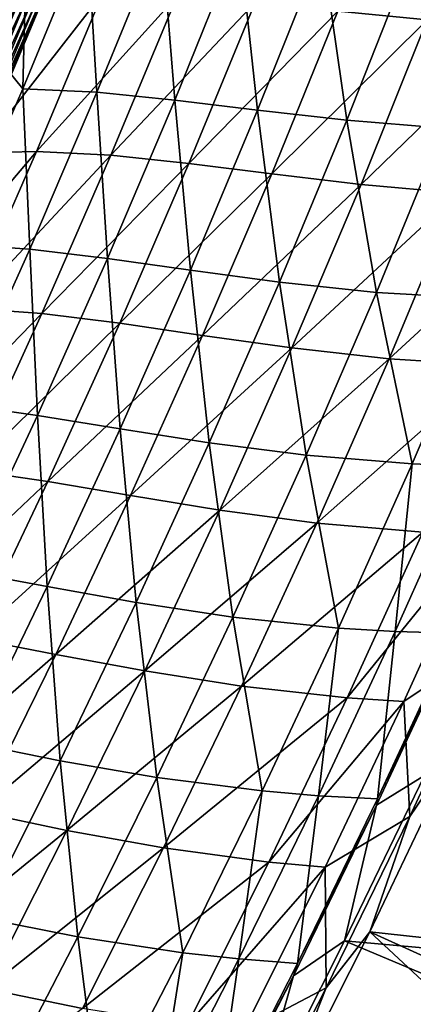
# Model space of a CAD drawing. Header units: metres. Extents: x 0 to 1400, y -1400 to 0.
# Tile 247 of 256: x 1220 to 1252, y -838 to -759. Entities that reach past the tile are written whole.
import ezdxf

# ---------------------------------------------------------------- set-up
doc = ezdxf.new("R2010")
doc.units = ezdxf.units.M

msp = doc.modelspace()

# ---------------------------------------------------------------- linework, layer by layer
at = {"layer": 'None'}
for points in [[(1209.983765, -766.05072, -488.376678), (1219.724365, -742.248291, -488.395538), (1220.680298, -742.621155, -486.971832)], [(1220.680298, -742.621155, -486.971832), (1210.925903, -766.45636, -486.951385), (1209.983765, -766.05072, -488.376678)], [(1210.925903, -766.45636, -486.951385), (1220.680298, -742.621155, -486.971832), (1216.795166, -754.947693, -485.491028)], [(1258.07373, -745.274536, -200.334), (1252.970703, -758.696655, -200.337357), (1245.737305, -757.997131, -256.282013)], [(1225.418579, -751.615234, -423.82309), (1220.518677, -752.298401, -468.729492), (1220.209473, -764.28479, -423.825287)], [(1226.227417, -764.563477, -367.866211), (1225.418579, -751.615234, -423.82309), (1220.209473, -764.28479, -423.825287)], [(1226.227417, -764.563477, -367.866211), (1231.442139, -751.784058, -367.864258), (1225.418579, -751.615234, -423.82309)], [(1232.530273, -765.193787, -311.888519), (1231.442139, -751.784058, -367.864258), (1226.227417, -764.563477, -367.866211)], [(1232.530273, -765.193787, -311.888519), (1237.745239, -752.288879, -311.886688), (1231.442139, -751.784058, -367.864258)], [(1220.518677, -752.298401, -468.729492), (1217.15686, -760.503296, -468.71756), (1220.209473, -764.28479, -423.825287)], [(1218.872803, -756.105225, -470.310699), (1217.15686, -760.503296, -468.71756), (1220.518677, -752.298401, -468.729492)], [(1239.235352, -766.003479, -255.906555), (1237.745239, -752.288879, -311.886688), (1232.530273, -765.193787, -311.888519)], [(1239.235352, -766.003479, -255.906555), (1244.447632, -752.957825, -255.904892), (1237.745239, -752.288879, -311.886688)], [(1246.459473, -766.819946, -199.938797), (1244.447632, -752.957825, -255.904892), (1239.235352, -766.003479, -255.906555)], [(1246.459473, -766.819946, -199.938797), (1251.668701, -753.618591, -199.937271), (1244.447632, -752.957825, -255.904892)], [(1254.318481, -767.470337, -144.006454), (1251.668701, -753.618591, -199.937271), (1246.459473, -766.819946, -199.938797)], [(1254.318481, -767.470337, -144.006454), (1259.526611, -754.098877, -144.005142), (1251.668701, -753.618591, -199.937271)], [(1220.240967, -756.361328, -477.550323), (1214.679077, -768.071899, -479.190521), (1219.689331, -756.135071, -479.204895)], [(1214.679077, -768.071899, -479.190521), (1220.240967, -756.361328, -477.550323), (1215.226318, -768.307434, -477.535126)], [(1215.226318, -768.307434, -477.535126), (1220.240967, -756.361328, -477.550323), (1220.72168, -756.558472, -475.870911)], [(1220.72168, -756.558472, -475.870911), (1215.703003, -768.512573, -475.85495), (1215.226318, -768.307434, -477.535126)], [(1215.703003, -768.512573, -475.85495), (1220.72168, -756.558472, -475.870911), (1221.130493, -756.726074, -474.17099)], [(1216.108398, -768.686951, -474.154236), (1215.703003, -768.512573, -475.85495), (1221.130493, -756.726074, -474.17099)], [(1216.108398, -768.686951, -474.154236), (1221.130493, -756.726074, -474.17099), (1221.466431, -756.86377, -472.454803)], [(1221.936768, -756.74939, -469.003052), (1226.682739, -756.55835, -424.104584), (1216.608521, -769.461731, -468.98288)], [(1226.682739, -756.55835, -424.104584), (1221.333252, -769.345825, -424.105255), (1216.608521, -769.461731, -468.98288)], [(1221.936768, -756.74939, -469.003052), (1216.608521, -769.461731, -468.98288), (1221.728516, -756.97113, -470.726654)], [(1221.333252, -769.345825, -424.105255), (1226.682739, -756.55835, -424.104584), (1232.709839, -756.755981, -368.19162)], [(1227.353271, -769.654724, -368.193726), (1221.333252, -769.345825, -424.105255), (1232.709839, -756.755981, -368.19162)], [(1232.709839, -756.755981, -368.19162), (1239.022339, -757.292908, -312.243866), (1227.353271, -769.654724, -368.193726)], [(1216.441284, -768.830139, -472.437317), (1216.108398, -768.686951, -474.154236), (1221.466431, -756.86377, -472.454803)], [(1221.466431, -756.86377, -472.454803), (1221.728516, -756.97113, -470.726654), (1216.441284, -768.830139, -472.437317)], [(1221.728516, -756.97113, -470.726654), (1216.700806, -768.941711, -470.708466), (1216.441284, -768.830139, -472.437317)], [(1221.728516, -756.97113, -470.726654), (1216.608521, -769.461731, -468.98288), (1216.700806, -768.941711, -470.708466)], [(1239.022339, -757.292908, -312.243866), (1233.664185, -770.318237, -312.246552), (1227.353271, -769.654724, -368.193726)], [(1233.664185, -770.318237, -312.246552), (1239.022339, -757.292908, -312.243866), (1245.737305, -757.997131, -256.282013)], [(1240.380859, -771.164429, -256.284637), (1233.664185, -770.318237, -312.246552), (1245.737305, -757.997131, -256.282013)], [(1245.737305, -757.997131, -256.282013), (1252.970703, -758.696655, -200.337357), (1240.380859, -771.164429, -256.284637)], [(1252.970703, -758.696655, -200.337357), (1247.616211, -772.020935, -200.339798), (1240.380859, -771.164429, -256.284637)], [(1252.970703, -758.696655, -200.337357), (1260.838257, -759.218811, -144.433273), (1247.616211, -772.020935, -200.339798)], [(1260.838257, -759.218811, -144.433273), (1255.483521, -772.714966, -144.435211), (1247.616211, -772.020935, -200.339798)], [(1220.209473, -764.28479, -423.825287), (1217.15686, -760.503296, -468.71756), (1214.774536, -776.849854, -423.826935)], [(1220.782837, -777.241394, -367.867371), (1220.209473, -764.28479, -423.825287), (1214.774536, -776.849854, -423.826935)], [(1220.782837, -777.241394, -367.867371), (1226.227417, -764.563477, -367.866211), (1220.209473, -764.28479, -423.825287)], [(1227.081665, -777.999573, -311.889343), (1226.227417, -764.563477, -367.866211), (1220.782837, -777.241394, -367.867371)], [(1227.081665, -777.999573, -311.889343), (1232.530273, -765.193787, -311.888519), (1226.227417, -764.563477, -367.866211)], [(1233.785645, -778.952148, -255.907166), (1232.530273, -765.193787, -311.888519), (1227.081665, -777.999573, -311.889343)], [(1233.785645, -778.952148, -255.907166), (1239.235352, -766.003479, -255.906555), (1232.530273, -765.193787, -311.888519)], [(1241.008789, -779.926514, -199.939331), (1239.235352, -766.003479, -255.906555), (1233.785645, -778.952148, -255.907166)], [(1241.008789, -779.926514, -199.939331), (1246.459473, -766.819946, -199.938797), (1239.235352, -766.003479, -255.906555)], [(1248.864136, -780.749756, -144.007004), (1246.459473, -766.819946, -199.938797), (1241.008789, -779.926514, -199.939331)], [(1248.864136, -780.749756, -144.007004), (1254.318481, -767.470337, -144.006454), (1246.459473, -766.819946, -199.938797)], [(1257.462524, -781.24884, -88.135071), (1254.318481, -767.470337, -144.006454), (1248.864136, -780.749756, -144.007004)], [(1216.608521, -769.461731, -468.98288), (1221.333252, -769.345825, -424.105255), (1211.613892, -780.823608, -468.964447)], [(1221.333252, -769.345825, -424.105255), (1215.755737, -782.023743, -424.105347), (1211.613892, -780.823608, -468.964447)], [(1215.755737, -782.023743, -424.105347), (1221.333252, -769.345825, -424.105255), (1227.353271, -769.654724, -368.193726)], [(1221.76416, -782.446716, -368.194977), (1215.755737, -782.023743, -424.105347), (1227.353271, -769.654724, -368.193726)], [(1227.353271, -769.654724, -368.193726), (1233.664185, -770.318237, -312.246552), (1221.76416, -782.446716, -368.194977)], [(1233.664185, -770.318237, -312.246552), (1228.069458, -783.239258, -312.24823), (1221.76416, -782.446716, -368.194977)], [(1228.069458, -783.239258, -312.24823), (1233.664185, -770.318237, -312.246552), (1240.380859, -771.164429, -256.284637)], [(1234.783325, -784.229309, -256.286224), (1228.069458, -783.239258, -312.24823), (1240.380859, -771.164429, -256.284637)], [(1240.380859, -771.164429, -256.284637), (1247.616211, -772.020935, -200.339798), (1234.783325, -784.229309, -256.286224)], [(1247.616211, -772.020935, -200.339798), (1242.015991, -785.244934, -200.341263), (1234.783325, -784.229309, -256.286224)], [(1247.616211, -772.020935, -200.339798), (1255.483521, -772.714966, -144.435211), (1242.015991, -785.244934, -200.341263)], [(1255.483521, -772.714966, -144.435211), (1249.877563, -786.113403, -144.436371), (1242.015991, -785.244934, -200.341263)], [(1264.095093, -773.073608, -88.590881), (1249.877563, -786.113403, -144.436371), (1255.483521, -772.714966, -144.435211)], [(1264.095093, -773.073608, -88.590881), (1258.477661, -786.661987, -88.591599), (1249.877563, -786.113403, -144.436371)], [(1215.114258, -789.814819, -367.867645), (1220.782837, -777.241394, -367.867371), (1214.774536, -776.849854, -423.826935)], [(1221.405151, -790.703369, -311.88913), (1220.782837, -777.241394, -367.867371), (1215.114258, -789.814819, -367.867645)], [(1221.405151, -790.703369, -311.88913), (1227.081665, -777.999573, -311.889343), (1220.782837, -777.241394, -367.867371)], [(1228.104004, -791.801025, -255.906693), (1227.081665, -777.999573, -311.889343), (1221.405151, -790.703369, -311.88913)], [(1228.104004, -791.801025, -255.906693), (1233.785645, -778.952148, -255.907166), (1227.081665, -777.999573, -311.889343)], [(1235.321655, -792.935486, -199.938858), (1233.785645, -778.952148, -255.907166), (1228.104004, -791.801025, -255.906693)], [(1235.321655, -792.935486, -199.938858), (1241.008789, -779.926514, -199.939331), (1233.785645, -778.952148, -255.907166)], [(1243.167969, -793.934265, -144.006744), (1241.008789, -779.926514, -199.939331), (1235.321655, -792.935486, -199.938858)], [(1243.167969, -793.934265, -144.006744), (1248.864136, -780.749756, -144.007004), (1241.008789, -779.926514, -199.939331)], [(1251.75061, -794.624451, -88.135338), (1248.864136, -780.749756, -144.007004), (1243.167969, -793.934265, -144.006744)], [(1251.75061, -794.624451, -88.135338), (1257.462524, -781.24884, -88.135071), (1248.864136, -780.749756, -144.007004)], [(1256.351196, -794.799805, -60.229759), (1257.462524, -781.24884, -88.135071), (1251.75061, -794.624451, -88.135338)], [(1209.95752, -794.58905, -424.104828), (1215.755737, -782.023743, -424.105347), (1221.76416, -782.446716, -368.194977)], [(1215.949707, -795.129272, -368.195343), (1209.95752, -794.58905, -424.104828), (1221.76416, -782.446716, -368.194977)], [(1221.76416, -782.446716, -368.194977), (1228.069458, -783.239258, -312.24823), (1215.949707, -795.129272, -368.195343)], [(1228.069458, -783.239258, -312.24823), (1222.244751, -796.053162, -312.248871), (1215.949707, -795.129272, -368.195343)], [(1222.244751, -796.053162, -312.248871), (1228.069458, -783.239258, -312.24823), (1234.783325, -784.229309, -256.286224)], [(1228.95105, -797.189392, -256.286713), (1222.244751, -796.053162, -312.248871), (1234.783325, -784.229309, -256.286224)], [(1234.783325, -784.229309, -256.286224), (1242.015991, -785.244934, -200.341263), (1228.95105, -797.189392, -256.286713)], [(1242.015991, -785.244934, -200.341263), (1236.175781, -798.366333, -200.341705), (1228.95105, -797.189392, -256.286713)], [(1242.015991, -785.244934, -200.341263), (1249.877563, -786.113403, -144.436371), (1236.175781, -798.366333, -200.341705)], [(1249.877563, -786.113403, -144.436371), (1244.025879, -799.411987, -144.436707), (1236.175781, -798.366333, -200.341705)], [(1258.477661, -786.661987, -88.591599), (1244.025879, -799.411987, -144.436707), (1249.877563, -786.113403, -144.436371)], [(1258.477661, -786.661987, -88.591599), (1252.607666, -800.153931, -88.591843), (1244.025879, -799.411987, -144.436707)], [(1215.506104, -803.302246, -311.887848), (1221.405151, -790.703369, -311.88913), (1215.114258, -789.814819, -367.867645)], [(1222.195435, -804.547302, -255.90509), (1221.405151, -790.703369, -311.88913), (1215.506104, -803.302246, -311.887848)], [(1222.195435, -804.547302, -255.90509), (1228.104004, -791.801025, -255.906693), (1221.405151, -790.703369, -311.88913)], [(1229.40271, -805.844299, -199.937347), (1228.104004, -791.801025, -255.906693), (1222.195435, -804.547302, -255.90509)], [(1229.40271, -805.844299, -199.937347), (1235.321655, -792.935486, -199.938858), (1228.104004, -791.801025, -255.906693)], [(1237.234375, -807.021301, -144.005646), (1235.321655, -792.935486, -199.938858), (1229.40271, -805.844299, -199.937347)], [(1237.234375, -807.021301, -144.005646), (1243.167969, -793.934265, -144.006744), (1235.321655, -792.935486, -199.938858)], [(1245.794678, -807.906128, -88.135139), (1243.167969, -793.934265, -144.006744), (1237.234375, -807.021301, -144.005646)], [(1245.794678, -807.906128, -88.135139), (1251.75061, -794.624451, -88.135338), (1243.167969, -793.934265, -144.006744)], [(1250.380005, -808.18512, -60.230556), (1251.75061, -794.624451, -88.135338), (1245.794678, -807.906128, -88.135139)], [(1250.380005, -808.18512, -60.230556), (1256.351196, -794.799805, -60.229759), (1251.75061, -794.624451, -88.135338)], [(1255.183472, -808.326355, -32.359447), (1256.351196, -794.799805, -60.229759), (1250.380005, -808.18512, -60.230556)], [(1215.949707, -795.129272, -368.195343), (1222.244751, -796.053162, -312.248871), (1209.916504, -807.699585, -368.194794)], [(1222.244751, -796.053162, -312.248871), (1216.196411, -808.757446, -312.248413), (1209.916504, -807.699585, -368.194794)], [(1216.196411, -808.757446, -312.248413), (1222.244751, -796.053162, -312.248871), (1228.95105, -797.189392, -256.286713)], [(1222.890137, -810.042053, -256.286041), (1216.196411, -808.757446, -312.248413), (1228.95105, -797.189392, -256.286713)], [(1228.95105, -797.189392, -256.286713), (1236.175781, -798.366333, -200.341705), (1222.890137, -810.042053, -256.286041)], [(1236.175781, -798.366333, -200.341705), (1230.10144, -811.382751, -200.341095), (1222.890137, -810.042053, -256.286041)], [(1236.175781, -798.366333, -200.341705), (1244.025879, -799.411987, -144.436707), (1230.10144, -811.382751, -200.341095)], [(1244.025879, -799.411987, -144.436707), (1237.933838, -812.608337, -144.436188), (1230.10144, -811.382751, -200.341095)], [(1252.607666, -800.153931, -88.591843), (1237.933838, -812.608337, -144.436188), (1244.025879, -799.411987, -144.436707)], [(1252.607666, -800.153931, -88.591843), (1246.490234, -813.547302, -88.591591), (1237.933838, -812.608337, -144.436188)], [(1257.2052, -800.357056, -60.699963), (1246.490234, -813.547302, -88.591591), (1252.607666, -800.153931, -88.591843)], [(1257.2052, -800.357056, -60.699963), (1251.071045, -813.855469, -60.700245), (1246.490234, -813.547302, -88.591591)], [(1258.056274, -809.160156, -32.845074), (1251.071045, -813.855469, -60.700245), (1257.2052, -800.357056, -60.699963)], [(1216.064453, -817.188599, -255.902313), (1222.195435, -804.547302, -255.90509), (1215.506104, -803.302246, -311.887848)], [(1223.256226, -818.650452, -199.934738), (1222.195435, -804.547302, -255.90509), (1216.064453, -817.188599, -255.902313)], [(1223.256226, -818.650452, -199.934738), (1229.40271, -805.844299, -199.937347), (1222.195435, -804.547302, -255.90509)], [(1231.067383, -820.008545, -144.003677), (1229.40271, -805.844299, -199.937347), (1223.256226, -818.650452, -199.934738)], [(1231.067383, -820.008545, -144.003677), (1237.234375, -807.021301, -144.005646), (1229.40271, -805.844299, -199.937347)], [(1239.598267, -821.091675, -88.134438), (1237.234375, -807.021301, -144.005646), (1231.067383, -820.008545, -144.003677)], [(1239.598267, -821.091675, -88.134438), (1245.794678, -807.906128, -88.135139), (1237.234375, -807.021301, -144.005646)], [(1244.164307, -821.476501, -60.231125), (1245.794678, -807.906128, -88.135139), (1239.598267, -821.091675, -88.134438)], [(1244.164307, -821.476501, -60.231125), (1250.380005, -808.18512, -60.230556), (1245.794678, -807.906128, -88.135139)], [(1248.945068, -821.728271, -32.360432), (1250.380005, -808.18512, -60.230556), (1244.164307, -821.476501, -60.231125)], [(1248.869263, -822.247742, -30.958321), (1255.353638, -808.32196, -30.957983), (1248.945068, -821.728271, -32.360432)], [(1252.734131, -819.834717, -29.541344), (1255.353638, -808.32196, -30.957983), (1248.869263, -822.247742, -30.958321)], [(1248.945068, -821.728271, -32.360432), (1255.183472, -808.326355, -32.359447), (1250.380005, -808.18512, -60.230556)], [(1255.353638, -808.32196, -30.957983), (1255.183472, -808.326355, -32.359447), (1248.945068, -821.728271, -32.360432)], [(1209.93103, -821.349426, -312.246826), (1216.196411, -808.757446, -312.248413), (1222.890137, -810.042053, -256.286041)], [(1258.056274, -809.160156, -32.845074), (1251.54895, -823.14624, -32.845058), (1251.071045, -813.855469, -60.700245)], [(1255.683228, -817.057434, -32.126579), (1251.54895, -823.14624, -32.845058), (1258.056274, -809.160156, -32.845074)], [(1216.606812, -822.784912, -256.28418), (1209.93103, -821.349426, -312.246826), (1222.890137, -810.042053, -256.286041)], [(1222.890137, -810.042053, -256.286041), (1230.10144, -811.382751, -200.341095), (1216.606812, -822.784912, -256.28418)], [(1230.10144, -811.382751, -200.341095), (1223.798828, -824.291809, -200.339371), (1216.606812, -822.784912, -256.28418)], [(1230.10144, -811.382751, -200.341095), (1237.933838, -812.608337, -144.436188), (1223.798828, -824.291809, -200.339371)], [(1237.933838, -812.608337, -144.436188), (1231.606934, -825.700256, -144.434799), (1223.798828, -824.291809, -200.339371)], [(1246.490234, -813.547302, -88.591591), (1231.606934, -825.700256, -144.434799), (1237.933838, -812.608337, -144.436188)], [(1246.490234, -813.547302, -88.591591), (1240.130371, -826.839905, -88.590828), (1231.606934, -825.700256, -144.434799)], [(1251.071045, -813.855469, -60.700245), (1240.130371, -826.839905, -88.590828), (1246.490234, -813.547302, -88.591591)], [(1251.071045, -813.855469, -60.700245), (1244.690308, -827.255493, -60.700283), (1240.130371, -826.839905, -88.590828)], [(1251.54895, -823.14624, -32.845058), (1244.690308, -827.255493, -60.700283), (1251.071045, -813.855469, -60.700245)], [(1216.88623, -831.351624, -199.931015), (1223.256226, -818.650452, -199.934738), (1216.064453, -817.188599, -255.902313)], [(1301.524536, -838.288452, -3), (1248.311279, -832.477112, -32.126186), (1255.683228, -817.057434, -32.126579)], [(1255.683228, -817.057434, -32.126579), (1248.311279, -832.477112, -32.126186), (1251.54895, -823.14624, -32.845058)], [(1224.670532, -832.893555, -144.000824), (1223.256226, -818.650452, -199.934738), (1216.88623, -831.351624, -199.931015)], [(1224.670532, -832.893555, -144.000824), (1231.067383, -820.008545, -144.003677), (1223.256226, -818.650452, -199.934738)], [(1233.164795, -834.17865, -88.133209), (1231.067383, -820.008545, -144.003677), (1224.670532, -832.893555, -144.000824)], [(1233.164795, -834.17865, -88.133209), (1239.598267, -821.091675, -88.134438), (1231.067383, -820.008545, -144.003677)], [(1252.734131, -819.834717, -29.541344), (1246.279907, -833.225891, -29.541002), (1300.776733, -838.060852)], [(1246.279907, -833.225891, -29.541002), (1252.734131, -819.834717, -29.541344), (1248.869263, -822.247742, -30.958321)], [(1237.707397, -834.671631, -60.231441), (1239.598267, -821.091675, -88.134438), (1233.164795, -834.17865, -88.133209)], [(1237.707397, -834.671631, -60.231441), (1244.164307, -821.476501, -60.231125), (1239.598267, -821.091675, -88.134438)], [(1242.460938, -835.03656, -32.361412), (1244.164307, -821.476501, -60.231125), (1237.707397, -834.671631, -60.231441)], [(1242.460938, -835.03656, -32.361412), (1248.945068, -821.728271, -32.360432), (1244.164307, -821.476501, -60.231125)], [(1248.869263, -822.247742, -30.958321), (1248.945068, -821.728271, -32.360432), (1242.460938, -835.03656, -32.361412)], [(1216.606812, -822.784912, -256.28418), (1223.798828, -824.291809, -200.339371), (1210.107178, -835.415344, -256.281067)], [(1242.131714, -836.05188, -30.958696), (1248.869263, -822.247742, -30.958321), (1242.460938, -835.03656, -32.361412)], [(1246.279907, -833.225891, -29.541002), (1248.869263, -822.247742, -30.958321), (1242.131714, -836.05188, -30.958696)], [(1251.54895, -823.14624, -32.845058), (1244.785156, -837.010315, -32.845078), (1244.690308, -827.255493, -60.700283)], [(1248.311279, -832.477112, -32.126186), (1244.785156, -837.010315, -32.845078), (1251.54895, -823.14624, -32.845058)], [(1223.798828, -824.291809, -200.339371), (1217.273682, -837.091187, -200.336487), (1210.107178, -835.415344, -256.281067)], [(1223.798828, -824.291809, -200.339371), (1231.606934, -825.700256, -144.434799), (1217.273682, -837.091187, -200.336487)], [(1231.606934, -825.700256, -144.434799), (1225.050659, -838.685547, -144.432465), (1217.273682, -837.091187, -200.336487)], [(1240.130371, -826.839905, -88.590828), (1225.050659, -838.685547, -144.432465), (1231.606934, -825.700256, -144.434799)], [(1240.130371, -826.839905, -88.590828), (1233.533447, -840.029724, -88.589523), (1225.050659, -838.685547, -144.432465)], [(1244.690308, -827.255493, -60.700283), (1233.533447, -840.029724, -88.589523), (1240.130371, -826.839905, -88.590828)], [(1244.690308, -827.255493, -60.700283), (1238.068115, -840.554932, -60.700069), (1233.533447, -840.029724, -88.589523)], [(1244.785156, -837.010315, -32.845078), (1238.068115, -840.554932, -60.700069), (1244.690308, -827.255493, -60.700283)], [(1218.047607, -845.674072, -143.997025), (1224.670532, -832.893555, -144.000824), (1216.88623, -831.351624, -199.931015)], [(1226.497437, -847.164795, -88.131439), (1224.670532, -832.893555, -144.000824), (1218.047607, -845.674072, -143.997025)], [(1226.497437, -847.164795, -88.131439), (1233.164795, -834.17865, -88.133209), (1224.670532, -832.893555, -144.000824)], [(1246.279907, -833.225891, -29.541002), (1238.65564, -848.315735, -29.540623), (1293.587646, -853.119019)], [(1238.65564, -848.315735, -29.540623), (1246.279907, -833.225891, -29.541002), (1242.131714, -836.05188, -30.958696)], [(1248.311279, -832.477112, -32.126186), (1286.85376, -868.303894, -3), (1240.247681, -848.486572, -32.125786)], [(1248.311279, -832.477112, -32.126186), (1240.247681, -848.486572, -32.125786), (1244.785156, -837.010315, -32.845078)], [(1300.776733, -838.060852), (1246.279907, -833.225891, -29.541002), (1293.587646, -853.119019)], [(1301.524536, -838.288452, -3), (1294.329102, -853.364624, -3), (1248.311279, -832.477112, -32.126186)], [(1294.329102, -853.364624, -3), (1286.85376, -868.303894, -3), (1248.311279, -832.477112, -32.126186)], [(1231.012451, -847.768311, -60.231487), (1233.164795, -834.17865, -88.133209), (1226.497437, -847.164795, -88.131439)], [(1231.012451, -847.768311, -60.231487), (1237.707397, -834.671631, -60.231441), (1233.164795, -834.17865, -88.133209)], [(1235.734253, -848.249084, -32.36237), (1237.707397, -834.671631, -60.231441), (1231.012451, -847.768311, -60.231487)], [(1235.734253, -848.249084, -32.36237), (1242.460938, -835.03656, -32.361412), (1237.707397, -834.671631, -60.231441)], [(1242.131714, -836.05188, -30.958696), (1242.460938, -835.03656, -32.361412), (1235.734253, -848.249084, -32.36237)], [(1235.145508, -849.731323, -30.959103), (1242.131714, -836.05188, -30.958696), (1235.734253, -848.249084, -32.36237)], [(1238.65564, -848.315735, -29.540623), (1242.131714, -836.05188, -30.958696), (1235.145508, -849.731323, -30.959103)], [(1217.273682, -837.091187, -200.336487), (1225.050659, -838.685547, -144.432465), (1210.53186, -849.778381, -200.332397)], [(1240.247681, -848.486572, -32.125786), (1237.770264, -850.749329, -32.845131), (1244.785156, -837.010315, -32.845078)], [(1244.785156, -837.010315, -32.845078), (1237.770264, -850.749329, -32.845131), (1238.068115, -840.554932, -60.700069)]]:
    msp.add_3dface(points, dxfattribs=at)
at = {"layer": 'None0'}
for points in [[(1150.81958, -781.702271, -521.977783), (1294.119019, -124.129761, -521.977783), (1274.459961, -120.453018, -521.977783)], [(1274.459961, -120.453018, -521.977783), (1274.459961, -120.453018, -541.977783), (1150.81958, -781.702271, -521.977783)], [(1274.459961, -120.453018, -541.977783), (1150.81958, -781.702271, -541.977783), (1150.81958, -781.702271, -521.977783)], [(1294.119019, -124.129761, -541.977783), (1150.81958, -781.702271, -541.977783), (1274.459961, -120.453018, -541.977783)], [(1170.478882, -785.378174, -521.977783), (1294.119019, -124.129761, -521.977783), (1150.81958, -781.702271, -521.977783)], [(1294.119019, -124.129761, -541.977783), (1170.478882, -785.378174, -541.977783), (1150.81958, -781.702271, -541.977783)], [(1170.478882, -785.378174, -521.977783), (1170.478882, -785.378174, -541.977783), (1294.119019, -124.129761, -521.977783)], [(1170.478882, -785.378174, -541.977783), (1294.119019, -124.129761, -541.977783), (1294.119019, -124.129761, -521.977783)]]:
    msp.add_3dface(points, dxfattribs=at)

doc.saveas('drawing.dxf')
